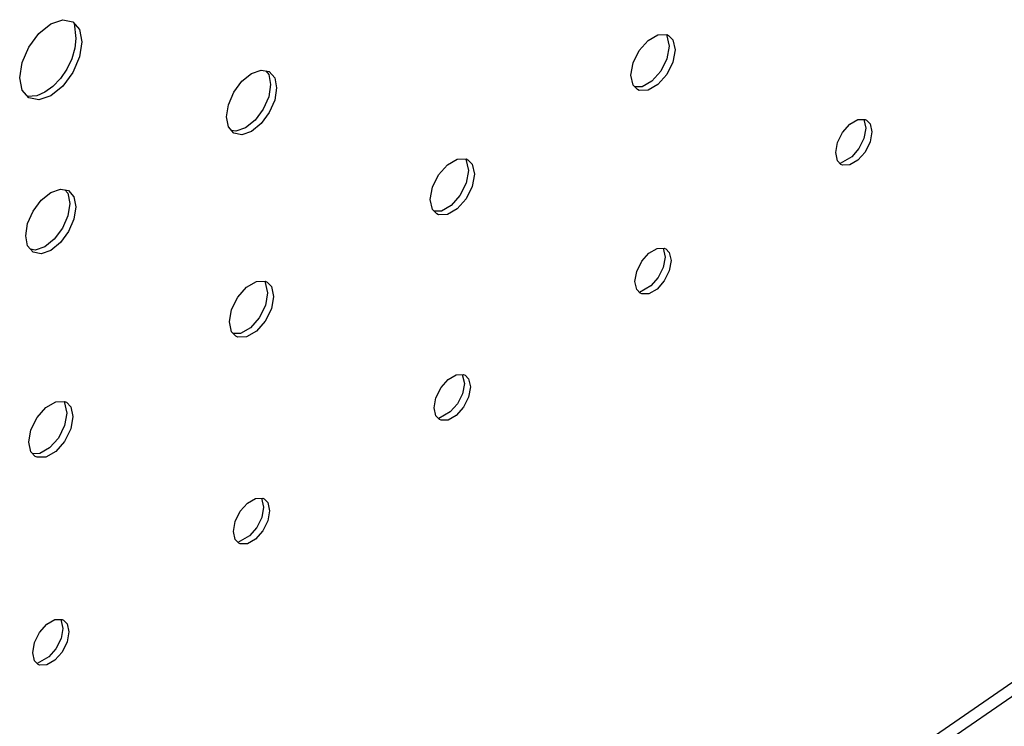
# Model space of a CAD drawing. Header units: inches. Extents: x 0 to 34, y 0 to 22.
# Tile 44 of 67: x 6.71 to 7.16, y 9.305 to 9.627. Entities that reach past the tile are written whole.
import ezdxf

# ---------------------------------------------------------------- set-up
doc = ezdxf.new("R2010")
doc.units = ezdxf.units.IN
doc.header["$LTSCALE"] = 1.87
doc.header["$MEASUREMENT"] = 0
doc.layers.get('0').update_dxf_attribs({"linetype": 'CONTINUOUS'})

msp = doc.modelspace()

# ---------------------------------------------------------------- linework, layer by layer
at = {"color": 2, "linetype": 'CONTINUOUS'}
for p, q in [((6.71831, 9.6211), (6.72375, 9.62549)), ((6.72375, 9.62549), (6.7292, 9.62738)), ((6.7292, 9.62738), (6.73381, 9.62648)), ((6.73381, 9.62648), (6.73689, 9.62294)), ((6.73437, 9.62584), (6.73522, 9.61887)), ((6.7137, 9.61487), (6.71831, 9.6211)), ((6.73689, 9.62294), (6.73797, 9.61728)), ((7.00122, 9.6205), (7.00526, 9.62059)), ((7.00511, 9.62059), (7.00631, 9.61526)), ((7.00526, 9.62059), (7.00609, 9.6202)), ((6.73522, 9.61887), (6.73474, 9.61434)), ((6.73797, 9.61728), (6.73689, 9.61037)), ((6.99268, 9.61332), (6.99673, 9.61791)), ((6.99673, 9.61791), (7.00122, 9.6205)), ((7.00609, 9.6202), (7.00806, 9.61815)), ((7.00806, 9.61815), (7.00906, 9.61367)), ((6.71062, 9.60777), (6.7137, 9.61487)), ((6.73474, 9.61434), (6.73332, 9.60956)), ((6.98988, 9.60765), (6.99268, 9.61332)), ((7.00631, 9.61526), (7.00529, 9.60957)), ((7.00906, 9.61367), (7.00806, 9.60804)), ((6.70953, 9.60086), (6.71062, 9.60777)), ((6.73332, 9.60956), (6.73106, 9.60485)), ((6.73689, 9.61037), (6.73381, 9.60326)), ((6.98888, 9.60202), (6.98988, 9.60765)), ((7.00529, 9.60957), (7.00247, 9.6039)), ((7.00806, 9.60804), (7.00526, 9.60237)), ((6.73106, 9.60485), (6.72811, 9.60054)), ((6.73381, 9.60326), (6.7292, 9.59704)), ((6.8111, 9.59931), (6.81549, 9.60285)), ((6.81549, 9.60285), (6.81988, 9.60438)), ((6.81988, 9.60438), (6.8236, 9.60366)), ((6.82196, 9.60398), (6.82332, 9.60242)), ((6.8236, 9.60366), (6.82609, 9.6008)), ((7.00247, 9.6039), (6.99845, 9.59936)), ((6.71062, 9.5952), (6.70953, 9.60086)), ((6.72811, 9.60054), (6.72468, 9.59692)), ((6.80738, 9.59429), (6.8111, 9.59931)), ((6.82332, 9.60242), (6.82421, 9.59782)), ((6.82609, 9.6008), (6.82696, 9.59623)), ((6.98988, 9.59754), (6.98888, 9.60202)), ((6.99845, 9.59936), (6.99399, 9.59678)), ((7.00526, 9.60237), (7.00122, 9.59778)), ((6.7137, 9.59165), (6.71062, 9.5952)), ((6.721, 9.59424), (6.71732, 9.59267)), ((6.72468, 9.59692), (6.721, 9.59424)), ((6.7292, 9.59704), (6.72375, 9.59265)), ((6.8049, 9.58856), (6.80738, 9.59429)), ((6.82421, 9.59782), (6.82332, 9.59219)), ((6.82696, 9.59623), (6.82609, 9.59066)), ((6.99185, 9.59549), (6.98988, 9.59754)), ((6.99399, 9.59678), (6.99069, 9.5967)), ((6.99268, 9.5951), (6.99185, 9.59549)), ((6.99673, 9.59519), (6.99268, 9.5951)), ((7.00122, 9.59778), (6.99673, 9.59519)), ((6.71732, 9.59267), (6.71317, 9.59226)), ((6.71831, 9.59076), (6.7137, 9.59165)), ((6.72375, 9.59265), (6.71831, 9.59076)), ((6.82332, 9.59219), (6.82081, 9.58645)), ((6.82609, 9.59066), (6.8236, 9.58493)), ((6.80403, 9.58299), (6.8049, 9.58856)), ((6.82081, 9.58645), (6.8171, 9.58147)), ((6.8236, 9.58493), (6.81988, 9.57991)), ((6.8049, 9.57843), (6.80403, 9.58299)), ((6.8171, 9.58147), (6.81274, 9.57796)), ((7.08887, 9.57966), (7.09255, 9.58178)), ((7.09255, 9.58178), (7.09586, 9.58185)), ((7.0953, 9.58184), (7.09621, 9.57778)), ((7.09586, 9.58185), (7.09654, 9.58154)), ((7.09654, 9.58154), (7.09815, 9.57986)), ((6.80738, 9.57557), (6.8049, 9.57843)), ((6.80838, 9.57644), (6.80628, 9.57684)), ((6.8111, 9.57484), (6.80738, 9.57557)), ((6.81274, 9.57796), (6.80838, 9.57644)), ((6.81549, 9.57637), (6.8111, 9.57484)), ((6.81988, 9.57991), (6.81549, 9.57637)), ((7.08327, 9.57127), (7.08556, 9.57591)), ((7.08556, 9.57591), (7.08887, 9.57966)), ((7.09621, 9.57778), (7.09538, 9.57312)), ((7.09815, 9.57986), (7.09897, 9.57619)), ((7.09897, 9.57619), (7.09815, 9.57158)), ((7.08245, 9.56666), (7.08327, 9.57127)), ((7.09538, 9.57312), (7.09308, 9.56849)), ((7.09815, 9.57158), (7.09586, 9.56694)), ((7.08327, 9.56299), (7.08245, 9.56666)), ((7.09308, 9.56849), (7.08978, 9.56477)), ((7.09586, 9.56694), (7.09255, 9.56319)), ((6.90499, 9.56109), (6.90948, 9.56368)), ((6.90948, 9.56368), (6.91352, 9.56377)), ((6.91337, 9.56376), (6.91457, 9.55844)), ((6.91352, 9.56377), (6.91435, 9.56338)), ((6.91435, 9.56338), (6.91632, 9.56133)), ((7.08488, 9.56131), (7.08327, 9.56299)), ((7.08978, 9.56477), (7.0845, 9.56172)), ((7.09255, 9.56319), (7.08887, 9.56107)), ((6.90094, 9.5565), (6.90499, 9.56109)), ((6.91457, 9.55844), (6.91355, 9.55274)), ((6.91632, 9.56133), (6.91732, 9.55685)), ((7.08556, 9.561), (7.08488, 9.56131)), ((7.08887, 9.56107), (7.08556, 9.561)), ((6.89814, 9.55083), (6.90094, 9.5565)), ((6.91732, 9.55685), (6.91632, 9.55122)), ((6.72375, 9.54853), (6.72814, 9.55005)), ((6.72814, 9.55005), (6.73186, 9.54933)), ((6.73022, 9.54965), (6.73158, 9.5481)), ((6.73186, 9.54933), (6.73435, 9.54647)), ((6.89714, 9.5452), (6.89814, 9.55083)), ((6.91355, 9.55274), (6.91074, 9.54708)), ((6.91632, 9.55122), (6.91352, 9.54555)), ((6.71565, 9.53997), (6.71937, 9.54498)), ((6.71937, 9.54498), (6.72375, 9.54853)), ((6.73158, 9.5481), (6.73247, 9.5435)), ((6.73435, 9.54647), (6.73522, 9.54191)), ((6.89814, 9.54072), (6.89714, 9.5452)), ((6.91074, 9.54708), (6.90671, 9.54253)), ((6.91352, 9.54555), (6.90948, 9.54096)), ((6.71316, 9.53424), (6.71565, 9.53997)), ((6.73247, 9.5435), (6.73158, 9.53787)), ((6.73522, 9.54191), (6.73435, 9.53634)), ((6.90011, 9.53866), (6.89814, 9.54072)), ((6.90225, 9.53996), (6.89895, 9.53988)), ((6.90671, 9.54253), (6.90225, 9.53996)), ((6.90948, 9.54096), (6.90499, 9.53837)), ((7.47564, 9.53975), (7.02947, 9.23265)), ((6.73158, 9.53787), (6.72907, 9.53212)), ((6.73435, 9.53634), (6.73186, 9.5306)), ((6.90094, 9.53828), (6.90011, 9.53866)), ((6.90499, 9.53837), (6.90094, 9.53828)), ((6.71229, 9.52866), (6.71316, 9.53424)), ((6.72907, 9.53212), (6.72536, 9.52715)), ((6.73186, 9.5306), (6.72814, 9.52559)), ((7.02947, 9.22647), (7.47564, 9.53356)), ((6.71316, 9.5241), (6.71229, 9.52866)), ((6.72536, 9.52715), (6.721, 9.52363)), ((6.71565, 9.52124), (6.71316, 9.5241)), ((6.71664, 9.52211), (6.71454, 9.52251)), ((6.721, 9.52363), (6.71664, 9.52211)), ((6.72375, 9.52204), (6.71937, 9.52052)), ((6.72814, 9.52559), (6.72375, 9.52204)), ((6.99713, 9.5208), (7.00081, 9.52292)), ((7.00081, 9.52292), (7.00412, 9.52299)), ((7.00356, 9.52298), (7.00447, 9.51892)), ((7.00412, 9.52299), (7.0048, 9.52267)), ((7.0048, 9.52267), (7.00641, 9.52099)), ((6.71937, 9.52052), (6.71565, 9.52124)), ((6.99382, 9.51704), (6.99713, 9.5208)), ((7.00447, 9.51892), (7.00364, 9.51426)), ((7.00641, 9.52099), (7.00723, 9.51733)), ((7.00723, 9.51733), (7.00641, 9.51272)), ((6.99153, 9.5124), (6.99382, 9.51704)), ((7.00364, 9.51426), (7.00134, 9.50963)), ((7.00641, 9.51272), (7.00412, 9.50808)), ((6.99071, 9.5078), (6.99153, 9.5124)), ((7.00134, 9.50963), (6.99804, 9.50591)), ((7.00412, 9.50808), (7.00081, 9.50433)), ((6.8092, 9.50064), (6.81325, 9.50523)), ((6.81325, 9.50523), (6.81774, 9.50782)), ((6.81774, 9.50782), (6.82178, 9.50791)), ((6.82163, 9.5079), (6.82283, 9.50258)), ((6.82178, 9.50791), (6.82261, 9.50752)), ((6.82261, 9.50752), (6.82458, 9.50547)), ((6.82458, 9.50547), (6.82558, 9.50099)), ((6.99153, 9.50413), (6.99071, 9.5078)), ((6.99314, 9.50245), (6.99153, 9.50413)), ((6.99804, 9.50591), (6.99276, 9.50285)), ((7.00081, 9.50433), (6.99713, 9.50221)), ((6.8064, 9.49497), (6.8092, 9.50064)), ((6.82283, 9.50258), (6.82181, 9.49688)), ((6.82558, 9.50099), (6.82458, 9.49536)), ((6.99382, 9.50214), (6.99314, 9.50245)), ((6.99713, 9.50221), (6.99382, 9.50214)), ((6.8054, 9.48934), (6.8064, 9.49497)), ((6.82181, 9.49688), (6.819, 9.49122)), ((6.82458, 9.49536), (6.82178, 9.48969)), ((6.819, 9.49122), (6.81497, 9.48668)), ((6.8064, 9.48486), (6.8054, 9.48934)), ((6.81497, 9.48668), (6.81051, 9.4841)), ((6.82178, 9.48969), (6.81774, 9.4851)), ((6.80837, 9.48281), (6.8064, 9.48486)), ((6.81051, 9.4841), (6.80721, 9.48402)), ((6.8092, 9.48242), (6.80837, 9.48281)), ((6.81325, 9.48251), (6.8092, 9.48242)), ((6.81774, 9.4851), (6.81325, 9.48251)), ((6.90208, 9.45936), (6.90539, 9.46311)), ((6.90539, 9.46311), (6.90907, 9.46524)), ((6.90907, 9.46524), (6.91238, 9.46531)), ((6.91182, 9.4653), (6.91274, 9.46124)), ((6.91238, 9.46531), (6.91306, 9.46499)), ((6.91306, 9.46499), (6.91467, 9.46331)), ((6.91467, 9.46331), (6.91549, 9.45965)), ((6.89979, 9.45472), (6.90208, 9.45936)), ((6.91274, 9.46124), (6.9119, 9.45658)), ((6.91549, 9.45965), (6.91467, 9.45504)), ((6.89898, 9.45011), (6.89979, 9.45472)), ((6.9119, 9.45658), (6.9096, 9.45194)), ((6.91467, 9.45504), (6.91238, 9.4504)), ((6.71746, 9.44575), (6.72151, 9.45033)), ((6.72151, 9.45033), (6.726, 9.45293)), ((6.726, 9.45293), (6.73005, 9.45301)), ((6.72989, 9.45301), (6.73109, 9.44769)), ((6.73005, 9.45301), (6.73088, 9.45263)), ((6.73088, 9.45263), (6.73285, 9.45057)), ((6.73285, 9.45057), (6.73385, 9.4461)), ((6.89979, 9.44645), (6.89898, 9.45011)), ((6.9096, 9.45194), (6.9063, 9.44823)), ((6.91238, 9.4504), (6.90907, 9.44665)), ((6.71466, 9.44008), (6.71746, 9.44575)), ((6.73109, 9.44769), (6.73007, 9.44199)), ((6.73385, 9.4461), (6.73285, 9.44046)), ((6.9014, 9.44477), (6.89979, 9.44645)), ((6.9063, 9.44823), (6.90102, 9.44517)), ((6.90907, 9.44665), (6.90539, 9.44453)), ((6.73007, 9.44199), (6.72726, 9.43633)), ((6.90208, 9.44446), (6.9014, 9.44477)), ((6.90539, 9.44453), (6.90208, 9.44446)), ((6.71366, 9.43444), (6.71466, 9.44008)), ((6.72726, 9.43633), (6.72323, 9.43178)), ((6.73285, 9.44046), (6.73005, 9.43479)), ((6.71466, 9.42996), (6.71366, 9.43444)), ((6.72323, 9.43178), (6.71877, 9.42921)), ((6.73005, 9.43479), (6.726, 9.43021)), ((6.71663, 9.42791), (6.71466, 9.42996)), ((6.71877, 9.42921), (6.71547, 9.42912)), ((6.71746, 9.42753), (6.71663, 9.42791)), ((6.72151, 9.42761), (6.71746, 9.42753)), ((6.726, 9.43021), (6.72151, 9.42761)), ((6.81035, 9.40286), (6.81366, 9.40661)), ((6.81366, 9.40661), (6.81733, 9.40874)), ((6.81733, 9.40874), (6.82064, 9.40881)), ((6.82008, 9.40879), (6.821, 9.40474)), ((6.821, 9.40474), (6.82016, 9.40008)), ((6.82064, 9.40881), (6.82132, 9.40849)), ((6.82132, 9.40849), (6.82293, 9.40681)), ((6.82293, 9.40681), (6.82375, 9.40315)), ((6.80805, 9.39822), (6.81035, 9.40286)), ((6.82016, 9.40008), (6.81786, 9.39544)), ((6.82375, 9.40315), (6.82293, 9.39854)), ((6.80724, 9.39361), (6.80805, 9.39822)), ((6.82293, 9.39854), (6.82064, 9.3939)), ((6.80805, 9.38995), (6.80724, 9.39361)), ((6.81456, 9.39172), (6.80928, 9.38867)), ((6.81786, 9.39544), (6.81456, 9.39172)), ((6.82064, 9.3939), (6.81733, 9.39015)), ((6.80967, 9.38827), (6.80805, 9.38995)), ((6.81035, 9.38795), (6.80967, 9.38827)), ((6.81366, 9.38802), (6.81035, 9.38795)), ((6.81733, 9.39015), (6.81366, 9.38802)), ((6.71861, 9.34754), (6.72192, 9.35129)), ((6.72192, 9.35129), (6.72559, 9.35341)), ((6.72559, 9.35341), (6.7289, 9.35348)), ((6.72836, 9.35347), (6.72926, 9.34941)), ((6.7289, 9.35348), (6.72958, 9.35317)), ((6.72958, 9.35317), (6.73119, 9.35149)), ((6.73119, 9.35149), (6.73201, 9.34782)), ((6.71632, 9.3429), (6.71861, 9.34754)), ((6.72926, 9.34941), (6.72845, 9.34482)), ((6.73201, 9.34782), (6.73119, 9.34322)), ((6.7155, 9.33829), (6.71632, 9.3429)), ((6.72845, 9.34482), (6.72612, 9.34012)), ((6.73119, 9.34322), (6.7289, 9.33858)), ((6.71632, 9.33463), (6.7155, 9.33829)), ((6.72612, 9.34012), (6.72288, 9.33644)), ((6.7289, 9.33858), (6.72559, 9.33482)), ((6.71793, 9.33295), (6.71632, 9.33463)), ((6.72288, 9.33644), (6.71753, 9.33336)), ((6.71861, 9.33263), (6.71793, 9.33295)), ((6.72192, 9.3327), (6.71861, 9.33263)), ((6.72559, 9.33482), (6.72192, 9.3327))]:
    msp.add_line(p, q, dxfattribs=at)

doc.saveas('drawing.dxf')
